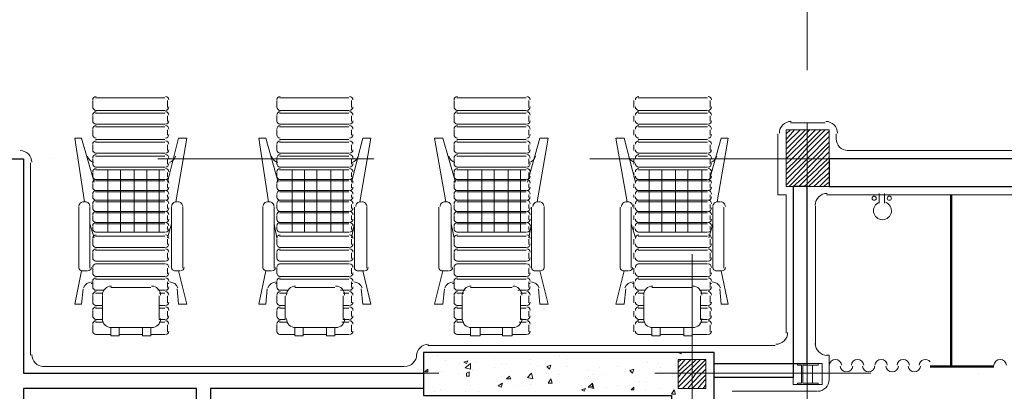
# Model space of a CAD drawing. Header units: metres. Extents: x -35.1 to 33.7, y -25.5 to 18.2.
# Tile 19 of 36: x 0.8 to 7.6, y -9.4 to -6.9. Entities that reach past the tile are written whole.
import ezdxf

# ---------------------------------------------------------------- set-up
doc = ezdxf.new("R2010")
doc.units = ezdxf.units.M
doc.header["$MEASUREMENT"] = 0
for name, color, linetype in [('PDF_ax', 7, 'Continuous'), ('PDF_column', 7, 'Continuous'), ('PDF_door', 7, 'Continuous'), ('PDF_furn', 7, 'Continuous'), ('PDF_hatch-plan', 7, 'Continuous'), ('PDF_Layer5', 7, 'Continuous'), ('PDF_shear wall', 7, 'Continuous'), ('PDF_wall', 7, 'Continuous'), ('PDF_wall-partishen', 7, 'Continuous')]:
    doc.layers.add(name, color=color, linetype=linetype)

msp = doc.modelspace()

# ---------------------------------------------------------------- linework, layer by layer
at = {"layer": 'PDF_ax', "lineweight": 9}
for points in [[(6.2485, -5.7044), (6.2485, -7.2069)], [(0.9898, -7.8233), (0.9898, -7.8233)], [(1.7314, -7.8233), (3.2339, -7.8233)], [(3.9851, -7.8233), (3.9851, -7.8233)], [(4.7364, -7.8233), (6.2388, -7.8233)], [(6.9901, -7.8233), (6.9901, -7.8233)], [(6.2485, -7.9581), (6.2485, -7.9581)], [(5.4491, -8.4879), (5.4491, -10.077)], [(6.2485, -8.7094), (6.2485, -10.2118)], [(1.4425, -9.3161), (1.4425, -9.3161)], [(2.1937, -9.3161), (3.6866, -9.3161)], [(4.4378, -9.3161), (4.4378, -9.3161)], [(5.189, -9.3161), (6.6915, -9.3161)], [(7.4427, -9.3161), (7.4427, -9.3161)]]:
    msp.add_lwpolyline(points, dxfattribs=at)
at = {"layer": 'PDF_column', "lineweight": 18}
for points in [[(6.2485, -7.5729), (6.2485, -8.0737)], [(6.104, -7.6499), (6.1329, -7.621)], [(6.104, -7.6885), (6.1618, -7.621)], [(6.104, -7.7174), (6.2003, -7.621)], [(6.104, -7.7559), (6.2388, -7.621)], [(6.104, -7.7944), (6.2485, -7.6403), (6.2677, -7.621)], [(6.104, -7.8233), (6.2485, -7.6788), (6.3063, -7.621)], [(6.104, -7.8618), (6.1425, -7.8233), (6.2485, -7.7174), (6.3448, -7.621)], [(6.104, -7.9003), (6.1811, -7.8233), (6.2485, -7.7462), (6.3737, -7.621)], [(6.104, -7.9292), (6.2099, -7.8233), (6.2485, -7.7848), (6.4026, -7.6307)], [(6.104, -7.9678), (6.2485, -7.8233), (6.4026, -7.6692)], [(6.104, -8.0063), (6.2485, -7.8522), (6.287, -7.8233), (6.4026, -7.7077)], [(6.1233, -8.0159), (6.2485, -7.8907), (6.3159, -7.8233), (6.4026, -7.7366)], [(6.1522, -8.0159), (6.2485, -7.9292), (6.3544, -7.8233), (6.4026, -7.7751)], [(6.4507, -7.8233), (6.0462, -7.8233)], [(6.1907, -8.0159), (6.2485, -7.9581), (6.3929, -7.8233), (6.4026, -7.8137)], [(6.2292, -8.0159), (6.2485, -7.9967), (6.4026, -7.8426)], [(6.2485, -7.8233), (6.2485, -7.8233)], [(6.2581, -8.0159), (6.4026, -7.8811)], [(6.2966, -8.0159), (6.4026, -7.9196)], [(6.3352, -8.0159), (6.4026, -7.9485)], [(6.364, -8.0159), (6.4026, -7.987)], [(5.4491, -9.1717), (5.4491, -9.4702)], [(5.3528, -9.2391), (5.372, -9.2198)], [(5.3528, -9.2776), (5.4009, -9.2198)], [(5.3528, -9.3065), (5.4394, -9.2198)], [(5.3528, -9.345), (5.372, -9.3161), (5.4491, -9.2487), (5.478, -9.2198)], [(5.3528, -9.3836), (5.4106, -9.3161), (5.4491, -9.2776), (5.5069, -9.2198)], [(5.3528, -9.4124), (5.4491, -9.3161), (5.5454, -9.2198)], [(5.6032, -9.3161), (5.3046, -9.3161)], [(5.3817, -9.4221), (5.4491, -9.3547), (5.478, -9.3161), (5.5454, -9.2487)], [(5.4202, -9.4221), (5.4491, -9.3836), (5.5165, -9.3161), (5.5454, -9.2872)], [(5.4491, -9.3161), (5.4491, -9.3161)], [(5.4491, -9.4221), (5.5454, -9.3258)], [(5.4876, -9.4221), (5.5454, -9.3547)], [(5.5261, -9.4221), (5.5454, -9.3932)]]:
    msp.add_lwpolyline(points, dxfattribs=at)
for points in [[(6.104, -8.0159), (6.4026, -8.0159), (6.4026, -7.621), (6.104, -7.621)], [(5.5454, -9.4221), (5.3528, -9.4221), (5.3528, -9.2198), (5.5454, -9.2198)], [(6.1522, -9.2487), (6.3544, -9.2487), (6.3544, -9.3932), (6.1522, -9.3932)], [(6.2099, -9.3836), (6.1811, -9.3836), (6.1811, -9.3932), (6.2485, -9.3932), (6.2485, -9.3836), (6.2196, -9.3836), (6.2196, -9.2583), (6.2485, -9.2583), (6.2485, -9.2487), (6.1811, -9.2487), (6.1811, -9.2583), (6.2099, -9.2583)], [(6.287, -9.3836), (6.2485, -9.3836), (6.2485, -9.3932), (6.3255, -9.3932), (6.3255, -9.3836), (6.287, -9.3836), (6.287, -9.2583), (6.3255, -9.2583), (6.3255, -9.2487), (6.2485, -9.2487), (6.2485, -9.2583), (6.287, -9.2583)]]:
    msp.add_lwpolyline(points, close=True, dxfattribs=at)
at = {"layer": 'PDF_door', "lineweight": 18}
for centre, start, end in [((6.4459, -9.2632), 3.92205, 176.07795), ((6.6, -9.2632), 3.92205, 176.07795), ((6.7637, -9.2632), 3.92205, 176.07795), ((6.9178, -9.2632), 3.92205, 176.07795), ((7.0719, -9.2632), 38.99604, 176.07805), ((7.592, -9.2632), 3.92205, 176.07795), ((6.523, -9.2632), 183.92759, 356.07795), ((6.6771, -9.2632), 183.92759, 356.07795), ((6.8408, -9.2632), 183.92759, 356.07795), ((6.9949, -9.2632), 183.92759, 356.07795)]:
    msp.add_arc(centre, 0.0433, start, end, dxfattribs=at)
at = {"layer": 'PDF_furn', "lineweight": 18}
for points in [[(1.2788, -7.4669), (1.2788, -7.4188)], [(1.298, -7.3995), (1.7796, -7.3995)], [(1.7989, -7.4188), (1.7989, -7.4669)], [(2.5597, -7.4669), (2.5597, -7.4188)], [(2.579, -7.3995), (3.0605, -7.3995)], [(3.0798, -7.4188), (3.0798, -7.4669)], [(3.7925, -7.4669), (3.7925, -7.4188)], [(3.8118, -7.3995), (4.2933, -7.3995)], [(4.3126, -7.4188), (4.3126, -7.4669)], [(5.0446, -7.4669), (5.0446, -7.4188)], [(5.0735, -7.3995), (5.555, -7.3995)], [(5.5743, -7.4188), (5.5743, -7.4669)], [(1.2788, -7.5633), (1.2788, -7.5247)], [(1.7796, -7.4862), (1.298, -7.4862)], [(1.298, -7.5055), (1.7796, -7.5055)], [(1.7989, -7.5247), (1.7989, -7.5633)], [(2.5597, -7.5633), (2.5597, -7.5247)], [(3.0605, -7.4862), (2.579, -7.4862)], [(2.579, -7.5055), (3.0605, -7.5055)], [(3.0798, -7.5247), (3.0798, -7.5633)], [(3.7925, -7.5633), (3.7925, -7.5247)], [(4.2933, -7.4862), (3.8118, -7.4862)], [(3.8118, -7.5055), (4.2933, -7.5055)], [(4.3126, -7.5247), (4.3126, -7.5633)], [(5.0446, -7.5633), (5.0446, -7.5247)], [(5.555, -7.4862), (5.0735, -7.4862)], [(5.0735, -7.5055), (5.555, -7.5055)], [(5.5743, -7.5247), (5.5743, -7.5633)], [(1.7796, -7.5825), (1.298, -7.5825)], [(1.298, -7.6018), (1.7796, -7.6018)], [(3.0605, -7.5825), (2.579, -7.5825)], [(2.579, -7.6018), (3.0605, -7.6018)], [(4.2933, -7.5825), (3.8118, -7.5825)], [(3.8118, -7.6018), (4.2933, -7.6018)], [(5.555, -7.5825), (5.0735, -7.5825)], [(5.0735, -7.6018), (5.555, -7.6018)], [(1.2788, -7.6596), (1.2788, -7.621)], [(1.7989, -7.621), (1.7989, -7.6596)], [(2.5597, -7.6596), (2.5597, -7.621)], [(3.0798, -7.621), (3.0798, -7.6596)], [(3.7925, -7.6596), (3.7925, -7.621)], [(4.3126, -7.621), (4.3126, -7.6596)], [(5.0446, -7.6596), (5.0446, -7.621)], [(5.5743, -7.621), (5.5743, -7.6596)], [(1.2884, -7.987), (1.2017, -7.6788), (1.1536, -7.6788), (1.221, -8.1219), (1.2114, -8.1219)], [(1.2788, -7.7655), (1.2788, -7.727)], [(1.7796, -7.6885), (1.298, -7.6885)], [(1.298, -7.7077), (1.7796, -7.7077)], [(1.8663, -8.1219), (1.8566, -8.1219), (1.9337, -7.6788), (1.8759, -7.6788), (1.7989, -7.987)], [(1.7989, -7.727), (1.7989, -7.7655)], [(2.5694, -7.987), (2.4827, -7.6788), (2.4345, -7.6788), (2.5019, -8.1219), (2.4923, -8.1219)], [(2.5597, -7.7655), (2.5597, -7.727)], [(3.0605, -7.6885), (2.579, -7.6885)], [(2.579, -7.7077), (3.0605, -7.7077)], [(3.1472, -8.1219), (3.1376, -8.1219), (3.2146, -7.6788), (3.1569, -7.6788), (3.0798, -7.987)], [(3.0798, -7.727), (3.0798, -7.7655)], [(3.8021, -7.987), (3.7155, -7.6788), (3.6577, -7.6788), (3.7347, -8.1219), (3.7251, -8.1219)], [(3.7925, -7.7655), (3.7925, -7.727)], [(4.2933, -7.6885), (3.8118, -7.6885)], [(3.8118, -7.7077), (4.2933, -7.7077)], [(4.38, -8.1219), (4.3704, -8.1219), (4.4474, -7.6788), (4.3896, -7.6788), (4.303, -7.987)], [(4.3126, -7.727), (4.3126, -7.7655)], [(5.0542, -7.987), (4.9772, -7.6788), (4.9194, -7.6788), (4.9964, -8.1219), (4.9868, -8.1219)], [(5.0446, -7.7655), (5.0446, -7.727)], [(5.555, -7.6885), (5.0735, -7.6885)], [(5.0735, -7.7077), (5.555, -7.7077)], [(5.6417, -8.1219), (5.6224, -8.1219), (5.6995, -7.6788), (5.6513, -7.6788), (5.5647, -7.987)], [(5.5743, -7.727), (5.5743, -7.7655)], [(1.7796, -7.7848), (1.298, -7.7848)], [(1.298, -7.804), (1.7796, -7.804)], [(3.0605, -7.7848), (2.579, -7.7848)], [(2.579, -7.804), (3.0605, -7.804)], [(4.2933, -7.7848), (3.8118, -7.7848)], [(3.8118, -7.804), (4.2933, -7.804)], [(5.555, -7.7848), (5.0735, -7.7848)], [(5.0735, -7.804), (5.555, -7.804)], [(1.2788, -7.8618), (1.2788, -7.8233)], [(1.7989, -7.8233), (1.7989, -7.8618)], [(2.5597, -7.8618), (2.5597, -7.8233)], [(3.0798, -7.8233), (3.0798, -7.8618)], [(3.7925, -7.8618), (3.7925, -7.8233)], [(4.3126, -7.8233), (4.3126, -7.8618)], [(5.0446, -7.8618), (5.0446, -7.8233)], [(5.5743, -7.8233), (5.5743, -7.8618)], [(1.2788, -7.9196), (1.2788, -7.9485)], [(1.7796, -7.8811), (1.298, -7.8811)], [(1.7796, -7.9003), (1.298, -7.9003)], [(1.3847, -8.3338), (1.3847, -7.9003)], [(1.4714, -8.3338), (1.4714, -7.9003)], [(1.5677, -8.3338), (1.5677, -7.9003)], [(1.6544, -8.3338), (1.6544, -7.9003)], [(1.7411, -8.3338), (1.7411, -7.9003)], [(1.7989, -7.9485), (1.7989, -7.9196)], [(2.5597, -7.9196), (2.5597, -7.9485)], [(3.0605, -7.8811), (2.579, -7.8811)], [(3.0605, -7.9003), (2.579, -7.9003)], [(2.6657, -8.3338), (2.6657, -7.9003)], [(2.7523, -8.3338), (2.7523, -7.9003)], [(2.839, -8.3338), (2.839, -7.9003)], [(2.9353, -8.3338), (2.9353, -7.9003)], [(3.022, -8.3338), (3.022, -7.9003)], [(3.0798, -7.9485), (3.0798, -7.9196)], [(3.7925, -7.9196), (3.7925, -7.9485)], [(4.2933, -7.8811), (3.8118, -7.8811)], [(4.2933, -7.9003), (3.8118, -7.9003)], [(3.8888, -8.3338), (3.8888, -7.9003)], [(3.9851, -8.3338), (3.9851, -7.9003)], [(4.0718, -8.3338), (4.0718, -7.9003)], [(4.1681, -8.3338), (4.1681, -7.9003)], [(4.2548, -8.3338), (4.2548, -7.9003)], [(4.3126, -7.9485), (4.3126, -7.9196)], [(5.0446, -7.9196), (5.0446, -7.9485)], [(5.555, -7.8811), (5.0735, -7.8811)], [(5.555, -7.9003), (5.0735, -7.9003)], [(5.1505, -8.3338), (5.1505, -7.9003)], [(5.2372, -8.3338), (5.2372, -7.9003)], [(5.3335, -8.3338), (5.3335, -7.9003)], [(5.4202, -8.3338), (5.4202, -7.9003)], [(5.5165, -8.3338), (5.5165, -7.9003)], [(5.5743, -7.9485), (5.5743, -7.9196)], [(1.2788, -7.9967), (1.2788, -8.0256)], [(1.298, -7.9678), (1.7796, -7.9678)], [(1.7796, -7.9774), (1.298, -7.9774)], [(1.7989, -8.0256), (1.7989, -7.9967)], [(2.5597, -7.9967), (2.5597, -8.0256)], [(2.579, -7.9678), (3.0605, -7.9678)], [(3.0605, -7.9774), (2.579, -7.9774)], [(3.0798, -8.0256), (3.0798, -7.9967)], [(3.7925, -7.9967), (3.7925, -8.0256)], [(3.8118, -7.9678), (4.2933, -7.9678)], [(4.2933, -7.9774), (3.8118, -7.9774)], [(4.3126, -8.0256), (4.3126, -7.9967)], [(5.0446, -7.9967), (5.0446, -8.0256)], [(5.0735, -7.9678), (5.555, -7.9678)], [(5.555, -7.9774), (5.0735, -7.9774)], [(5.5743, -8.0256), (5.5743, -7.9967)], [(1.2788, -8.0737), (1.2788, -8.093)], [(1.298, -8.0448), (1.7796, -8.0448)], [(1.7796, -8.0544), (1.298, -8.0544)], [(1.7989, -8.093), (1.7989, -8.0737)], [(2.5597, -8.0737), (2.5597, -8.093)], [(2.579, -8.0448), (3.0605, -8.0448)], [(3.0605, -8.0544), (2.579, -8.0544)], [(3.0798, -8.093), (3.0798, -8.0737)], [(3.7925, -8.0737), (3.7925, -8.093)], [(3.8118, -8.0448), (4.2933, -8.0448)], [(4.2933, -8.0544), (3.8118, -8.0544)], [(4.3126, -8.093), (4.3126, -8.0737)], [(5.0446, -8.0737), (5.0446, -8.093)], [(5.0735, -8.0448), (5.555, -8.0448)], [(5.555, -8.0544), (5.0735, -8.0544)], [(5.5743, -8.093), (5.5743, -8.0737)], [(6.7493, -8.1315), (6.7493, -8.0641)], [(6.7878, -8.1315), (6.7878, -8.0641)], [(1.2788, -8.1411), (1.2788, -8.17)], [(1.298, -8.1122), (1.7796, -8.1122)], [(1.7796, -8.1219), (1.298, -8.1219)], [(1.7989, -8.17), (1.7989, -8.1411)], [(2.5597, -8.1411), (2.5597, -8.17)], [(2.579, -8.1122), (3.0605, -8.1122)], [(3.0605, -8.1219), (2.579, -8.1219)], [(3.0798, -8.17), (3.0798, -8.1411)], [(3.7925, -8.1411), (3.7925, -8.17)], [(3.8118, -8.1122), (4.2933, -8.1122)], [(4.2933, -8.1219), (3.8118, -8.1219)], [(4.3126, -8.17), (4.3126, -8.1411)], [(5.0446, -8.1411), (5.0446, -8.17)], [(5.0735, -8.1122), (5.555, -8.1122)], [(5.555, -8.1219), (5.0735, -8.1219)], [(5.5743, -8.17), (5.5743, -8.1411)], [(1.1825, -8.5842), (1.1825, -8.1604)], [(1.2595, -8.1604), (1.2595, -8.5842)], [(1.2788, -8.2182), (1.2788, -8.2471)], [(1.298, -8.1893), (1.7796, -8.1893)], [(1.7796, -8.1989), (1.298, -8.1989)], [(1.7989, -8.2471), (1.7989, -8.2182)], [(1.8277, -8.1604), (1.8277, -8.5842)], [(1.9048, -8.5842), (1.9048, -8.1604)], [(2.4634, -8.5842), (2.4634, -8.1604)], [(2.5405, -8.1604), (2.5405, -8.5842)], [(2.5597, -8.2182), (2.5597, -8.2471)], [(2.579, -8.1893), (3.0605, -8.1893)], [(3.0605, -8.1989), (2.579, -8.1989)], [(3.0798, -8.2471), (3.0798, -8.2182)], [(3.0991, -8.1604), (3.0991, -8.5842)], [(3.1857, -8.5842), (3.1857, -8.1604)], [(3.6866, -8.5842), (3.6866, -8.1604)], [(3.7733, -8.1604), (3.7733, -8.5842)], [(3.7925, -8.2182), (3.7925, -8.2471)], [(3.8118, -8.1893), (4.2933, -8.1893)], [(4.2933, -8.1989), (3.8118, -8.1989)], [(4.3126, -8.2471), (4.3126, -8.2182)], [(4.3319, -8.1604), (4.3319, -8.5842)], [(4.4185, -8.5842), (4.4185, -8.1604)], [(4.9483, -8.5842), (4.9483, -8.1604)], [(5.0253, -8.1604), (5.0253, -8.5842)], [(5.0446, -8.2182), (5.0446, -8.2471)], [(5.0735, -8.1893), (5.555, -8.1893)], [(5.555, -8.1989), (5.0735, -8.1989)], [(5.5743, -8.2471), (5.5743, -8.2182)], [(5.5935, -8.1604), (5.5935, -8.5842)], [(5.6706, -8.5842), (5.6706, -8.1604)], [(1.2595, -8.276), (1.2884, -8.3723)], [(1.298, -8.2663), (1.7796, -8.2663)], [(1.7796, -8.276), (1.298, -8.276)], [(1.8277, -8.276), (1.7989, -8.3723)], [(2.5405, -8.276), (2.5597, -8.3723)], [(2.579, -8.2663), (3.0605, -8.2663)], [(3.0605, -8.276), (2.579, -8.276)], [(3.0991, -8.276), (3.0798, -8.3723)], [(3.7733, -8.276), (3.7925, -8.3723)], [(3.8118, -8.2663), (4.2933, -8.2663)], [(4.2933, -8.276), (3.8118, -8.276)], [(4.3319, -8.276), (4.3126, -8.3723)], [(5.0253, -8.276), (5.0542, -8.3723)], [(5.0735, -8.2663), (5.555, -8.2663)], [(5.555, -8.276), (5.0735, -8.276)], [(5.5935, -8.276), (5.5647, -8.3723)], [(1.2788, -8.2952), (1.2788, -8.3145)], [(1.298, -8.3338), (1.7796, -8.3338)], [(1.7989, -8.3145), (1.7989, -8.2952)], [(2.5597, -8.2952), (2.5597, -8.3145)], [(2.579, -8.3338), (3.0605, -8.3338)], [(3.0798, -8.3145), (3.0798, -8.2952)], [(3.7925, -8.2952), (3.7925, -8.3145)], [(3.8118, -8.3338), (4.2933, -8.3338)], [(4.3126, -8.3145), (4.3126, -8.2952)], [(5.0446, -8.2952), (5.0446, -8.3145)], [(5.0735, -8.3338), (5.555, -8.3338)], [(5.5743, -8.3145), (5.5743, -8.2952)], [(1.2788, -8.4204), (1.2788, -8.3819)], [(1.298, -8.3626), (1.7796, -8.3626)], [(1.7989, -8.3819), (1.7989, -8.4204)], [(2.5597, -8.4204), (2.5597, -8.3819)], [(2.579, -8.3626), (3.0605, -8.3626)], [(3.0798, -8.3819), (3.0798, -8.4204)], [(3.7925, -8.4204), (3.7925, -8.3819)], [(3.8118, -8.3626), (4.2933, -8.3626)], [(4.3126, -8.3819), (4.3126, -8.4204)], [(5.0446, -8.4204), (5.0446, -8.3819)], [(5.0735, -8.3626), (5.555, -8.3626)], [(5.5743, -8.3819), (5.5743, -8.4204)], [(1.2788, -8.5167), (1.2788, -8.4782)], [(1.7796, -8.4397), (1.298, -8.4397)], [(1.298, -8.459), (1.7796, -8.459)], [(1.7989, -8.4782), (1.7989, -8.5167)], [(2.5597, -8.5167), (2.5597, -8.4782)], [(3.0605, -8.4397), (2.579, -8.4397)], [(2.579, -8.459), (3.0605, -8.459)], [(3.0798, -8.4782), (3.0798, -8.5167)], [(3.7925, -8.5167), (3.7925, -8.4782)], [(4.2933, -8.4397), (3.8118, -8.4397)], [(3.8118, -8.459), (4.2933, -8.459)], [(4.3126, -8.4782), (4.3126, -8.5167)], [(5.0446, -8.5167), (5.0446, -8.4782)], [(5.555, -8.4397), (5.0735, -8.4397)], [(5.0735, -8.459), (5.555, -8.459)], [(5.5743, -8.4782), (5.5743, -8.5167)], [(1.7796, -8.536), (1.298, -8.536)], [(1.298, -8.5553), (1.7796, -8.5553)], [(3.0605, -8.536), (2.579, -8.536)], [(2.579, -8.5553), (3.0605, -8.5553)], [(4.2933, -8.536), (3.8118, -8.536)], [(3.8118, -8.5553), (4.2933, -8.5553)], [(5.555, -8.536), (5.0735, -8.536)], [(5.0735, -8.5553), (5.555, -8.5553)], [(1.2114, -8.7286), (1.2017, -8.8346), (1.1536, -8.8346), (1.2017, -8.6034), (1.2402, -8.6034)], [(1.2788, -8.6227), (1.2788, -8.5842)], [(1.7989, -8.5842), (1.7989, -8.6227)], [(1.847, -8.6034), (1.8855, -8.6034)], [(1.8663, -8.7286), (1.8759, -8.8346), (1.9337, -8.8346), (1.8759, -8.6034)], [(2.4923, -8.7286), (2.4827, -8.8346), (2.4345, -8.8346), (2.4827, -8.6034), (2.5212, -8.6034)], [(2.5597, -8.6227), (2.5597, -8.5842)], [(3.0798, -8.5842), (3.0798, -8.6227)], [(3.1183, -8.6034), (3.1665, -8.6034)], [(3.1472, -8.7286), (3.1569, -8.8346), (3.2146, -8.8346), (3.1569, -8.6034)], [(3.7251, -8.7286), (3.7155, -8.8346), (3.6577, -8.8346), (3.7155, -8.6034)], [(3.754, -8.6034), (3.7058, -8.6034)], [(3.7925, -8.6227), (3.7925, -8.5842)], [(4.3126, -8.5842), (4.3126, -8.6227)], [(4.3511, -8.6034), (4.3896, -8.6034), (4.4474, -8.8346), (4.3896, -8.8346), (4.38, -8.7286)], [(4.9868, -8.7286), (4.9772, -8.8346), (4.9194, -8.8346), (4.9772, -8.6034)], [(5.006, -8.6034), (4.9675, -8.6034)], [(5.0446, -8.6227), (5.0446, -8.5842)], [(5.5743, -8.5842), (5.5743, -8.6227)], [(5.6128, -8.6034), (5.6513, -8.6034), (5.6995, -8.8346), (5.6513, -8.8346), (5.6417, -8.7286)], [(1.2691, -8.6901), (1.2788, -8.6901)], [(1.2788, -8.719), (1.2788, -8.6805)], [(1.7796, -8.642), (1.298, -8.642)], [(1.298, -8.6612), (1.7796, -8.6612)], [(1.7989, -8.6805), (1.7989, -8.719)], [(2.5501, -8.6901), (2.5597, -8.6901)], [(2.5597, -8.719), (2.5597, -8.6805)], [(3.0605, -8.642), (2.579, -8.642)], [(2.579, -8.6612), (3.0605, -8.6612)], [(3.0798, -8.6805), (3.0798, -8.719)], [(3.7829, -8.6901), (3.7925, -8.6901)], [(3.7925, -8.719), (3.7925, -8.6805)], [(4.2933, -8.642), (3.8118, -8.642)], [(3.8118, -8.6612), (4.2933, -8.6612)], [(4.3126, -8.6805), (4.3126, -8.719)], [(5.0349, -8.6901), (5.0446, -8.6901)], [(5.0446, -8.719), (5.0446, -8.6805)], [(5.555, -8.642), (5.0735, -8.642)], [(5.0735, -8.6612), (5.555, -8.6612)], [(5.5743, -8.6805), (5.5743, -8.719)], [(1.3558, -8.7383), (1.298, -8.7383)], [(1.298, -8.7575), (1.3462, -8.7575)], [(1.404, -8.719), (1.6833, -8.719)], [(1.7796, -8.7383), (1.7314, -8.7383)], [(1.7411, -8.7575), (1.7796, -8.7575)], [(2.6368, -8.7383), (2.579, -8.7383)], [(2.579, -8.7575), (2.6271, -8.7575)], [(2.6849, -8.719), (2.9642, -8.719)], [(3.0605, -8.7383), (3.0028, -8.7383)], [(3.022, -8.7575), (3.0605, -8.7575)], [(3.8696, -8.7383), (3.8118, -8.7383)], [(3.8118, -8.7575), (3.8599, -8.7575)], [(3.9081, -8.719), (4.197, -8.719)], [(4.2933, -8.7383), (4.2355, -8.7383)], [(4.2548, -8.7575), (4.2933, -8.7575)], [(5.1216, -8.7383), (5.0735, -8.7383)], [(5.0735, -8.7575), (5.112, -8.7575)], [(5.1698, -8.719), (5.4491, -8.719)], [(5.555, -8.7383), (5.4972, -8.7383)], [(5.5069, -8.7575), (5.555, -8.7575)], [(1.2788, -8.8249), (1.2788, -8.7768)], [(1.3462, -8.7768), (1.3462, -8.9405), (1.298, -8.9405)], [(1.7796, -8.9405), (1.7411, -8.9405), (1.7411, -8.7768)], [(1.7989, -8.7768), (1.7989, -8.8249)], [(2.5597, -8.8249), (2.5597, -8.7768)], [(2.6175, -8.7768), (2.6175, -8.9405), (2.579, -8.9405)], [(3.0605, -8.9405), (3.022, -8.9405), (3.022, -8.7768)], [(3.0798, -8.7768), (3.0798, -8.8249)], [(3.7925, -8.8249), (3.7925, -8.7768)], [(3.8503, -8.7768), (3.8503, -8.9405), (3.8118, -8.9405)], [(4.2933, -8.9405), (4.2548, -8.9405), (4.2548, -8.7768)], [(4.3126, -8.7768), (4.3126, -8.8249)], [(5.0446, -8.8249), (5.0446, -8.7768)], [(5.112, -8.7768), (5.112, -8.9405), (5.0735, -8.9405)], [(5.555, -8.9405), (5.5069, -8.9405), (5.5069, -8.7768)], [(5.5743, -8.7768), (5.5743, -8.8249)], [(1.2788, -8.9213), (1.2788, -8.8827)], [(1.3462, -8.8442), (1.298, -8.8442)], [(1.298, -8.8635), (1.3462, -8.8635)], [(1.7796, -8.8442), (1.7411, -8.8442)], [(1.7411, -8.8635), (1.7796, -8.8635)], [(1.7989, -8.8827), (1.7989, -8.9213)], [(2.5597, -8.9213), (2.5597, -8.8827)], [(2.6175, -8.8442), (2.579, -8.8442)], [(2.579, -8.8635), (2.6175, -8.8635)], [(3.0605, -8.8442), (3.022, -8.8442)], [(3.022, -8.8635), (3.0605, -8.8635)], [(3.0798, -8.8827), (3.0798, -8.9213)], [(3.7925, -8.9213), (3.7925, -8.8827)], [(3.8503, -8.8442), (3.8118, -8.8442)], [(3.8118, -8.8635), (3.8503, -8.8635)], [(4.2933, -8.8442), (4.2548, -8.8442)], [(4.2548, -8.8635), (4.2933, -8.8635)], [(4.3126, -8.8827), (4.3126, -8.9213)], [(5.0446, -8.9213), (5.0446, -8.8827)], [(5.112, -8.8442), (5.0735, -8.8442)], [(5.0735, -8.8635), (5.112, -8.8635)], [(5.555, -8.8442), (5.5069, -8.8442)], [(5.5069, -8.8635), (5.555, -8.8635)], [(5.5743, -8.8827), (5.5743, -8.9213)], [(1.298, -8.9598), (1.3462, -8.9598)], [(1.7411, -8.9598), (1.7796, -8.9598)], [(2.579, -8.9598), (2.6271, -8.9598)], [(3.0124, -8.9598), (3.0605, -8.9598)], [(3.8118, -8.9598), (3.8599, -8.9598)], [(4.2452, -8.9598), (4.2933, -8.9598)], [(5.0735, -8.9598), (5.112, -8.9598)], [(5.5069, -8.9598), (5.555, -8.9598)], [(1.2788, -9.0272), (1.2788, -8.979)], [(1.4618, -8.9983), (1.4618, -9.0561), (1.404, -9.0561), (1.404, -8.9983), (1.6833, -8.9983), (1.6833, -9.0561), (1.6255, -9.0561), (1.6255, -8.9983)], [(1.7989, -8.979), (1.7989, -9.0272)], [(2.5597, -9.0272), (2.5597, -8.979)], [(2.7427, -8.9983), (2.7427, -9.0561), (2.6849, -9.0561), (2.6849, -8.9983), (2.9642, -8.9983), (2.9642, -9.0561), (2.9064, -9.0561), (2.9064, -8.9983)], [(3.0798, -8.979), (3.0798, -9.0272)], [(3.7925, -9.0272), (3.7925, -8.979)], [(3.9755, -8.9983), (3.9755, -9.0561), (3.9081, -9.0561), (3.9081, -8.9983), (4.197, -8.9983), (4.197, -9.0561), (4.1296, -9.0561), (4.1296, -8.9983)], [(4.3126, -8.979), (4.3126, -9.0272)], [(5.0446, -9.0272), (5.0446, -8.979)], [(5.2276, -8.9983), (5.2276, -9.0561), (5.1698, -9.0561), (5.1698, -8.9983), (5.4491, -8.9983), (5.4491, -9.0561), (5.3913, -9.0561), (5.3913, -8.9983)], [(5.5743, -8.979), (5.5743, -9.0272)], [(1.404, -9.0465), (1.298, -9.0465)], [(1.6255, -9.0465), (1.4618, -9.0465)], [(1.7796, -9.0465), (1.6833, -9.0465)], [(2.6849, -9.0465), (2.579, -9.0465)], [(2.9064, -9.0465), (2.7427, -9.0465)], [(3.0605, -9.0465), (2.9642, -9.0465)], [(3.9081, -9.0465), (3.8118, -9.0465)], [(4.1296, -9.0465), (3.9755, -9.0465)], [(4.2933, -9.0465), (4.197, -9.0465)], [(5.1698, -9.0465), (5.0735, -9.0465)], [(5.3913, -9.0465), (5.2276, -9.0465)], [(5.555, -9.0465), (5.4491, -9.0465)]]:
    msp.add_lwpolyline(points, dxfattribs=at)
for points in [[(1.2788, -7.9437, 0.414186), (1.3028, -7.9678, 0.414213), (1.2788, -7.9918)], [(1.8085, -7.9918, 0.414213), (1.7844, -7.9678, 0.414213), (1.8085, -7.9437)], [(2.5597, -7.9437, 0.414186), (2.5838, -7.9678, 0.414213), (2.5597, -7.9918)], [(3.0894, -7.9918, 0.414213), (3.0654, -7.9678, 0.414213), (3.0894, -7.9437)], [(3.7925, -7.9437, 0.414186), (3.8166, -7.9678, 0.414213), (3.7925, -7.9918)], [(4.3222, -7.9918, 0.414213), (4.2982, -7.9678, 0.414213), (4.3222, -7.9437)], [(5.0542, -7.9437, 0.414186), (5.0783, -7.9678, 0.414213), (5.0542, -7.9918)], [(5.5839, -7.9918, 0.414213), (5.5598, -7.9678, 0.414213), (5.5839, -7.9437)], [(1.2788, -8.0207, 0.414186), (1.3028, -8.0448, 0.414213), (1.2788, -8.0689)], [(1.8085, -8.0689, 0.414213), (1.7844, -8.0448, 0.414213), (1.8085, -8.0207)], [(2.5597, -8.0207, 0.414186), (2.5838, -8.0448, 0.414213), (2.5597, -8.0689)], [(3.0894, -8.0689, 0.414213), (3.0654, -8.0448, 0.414213), (3.0894, -8.0207)], [(3.7925, -8.0207, 0.414186), (3.8166, -8.0448, 0.414213), (3.7925, -8.0689)], [(4.3222, -8.0689, 0.414213), (4.2982, -8.0448, 0.414213), (4.3222, -8.0207)], [(5.0542, -8.0207, 0.414186), (5.0783, -8.0448, 0.414213), (5.0542, -8.0689)], [(5.5839, -8.0689, 0.414213), (5.5598, -8.0448, 0.414213), (5.5839, -8.0207)], [(1.2788, -8.0882, 0.414186), (1.3028, -8.1122, 0.414213), (1.2788, -8.1363)], [(1.8085, -8.1363, 0.414213), (1.7844, -8.1122, 0.414213), (1.8085, -8.0882)], [(2.5597, -8.0882, 0.414186), (2.5838, -8.1122, 0.414213), (2.5597, -8.1363)], [(3.0894, -8.1363, 0.414213), (3.0654, -8.1122, 0.414213), (3.0894, -8.0882)], [(3.7925, -8.0882, 0.414186), (3.8166, -8.1122, 0.414213), (3.7925, -8.1363)], [(4.3222, -8.1363, 0.414213), (4.2982, -8.1122, 0.414213), (4.3222, -8.0882)], [(5.0542, -8.0882, 0.414186), (5.0783, -8.1122, 0.414213), (5.0542, -8.1363)], [(5.5839, -8.1363, 0.414213), (5.5598, -8.1122, 0.414213), (5.5839, -8.0882)], [(1.2788, -8.1652, 0.414186), (1.3028, -8.1893, 0.414213), (1.2788, -8.2134)], [(1.8085, -8.2134, 0.414213), (1.7844, -8.1893, 0.414213), (1.8085, -8.1652)], [(2.5597, -8.1652, 0.414186), (2.5838, -8.1893, 0.414213), (2.5597, -8.2134)], [(3.0894, -8.2134, 0.414213), (3.0654, -8.1893, 0.414213), (3.0894, -8.1652)], [(3.7925, -8.1652, 0.414186), (3.8166, -8.1893, 0.414213), (3.7925, -8.2134)], [(4.3222, -8.2134, 0.414213), (4.2982, -8.1893, 0.414213), (4.3222, -8.1652)], [(5.0542, -8.1652, 0.414186), (5.0783, -8.1893, 0.414213), (5.0542, -8.2134)], [(5.5839, -8.2134, 0.414213), (5.5598, -8.1893, 0.414213), (5.5839, -8.1652)], [(1.2788, -8.2423, 0.414186), (1.3028, -8.2663, 0.414213), (1.2788, -8.2904)], [(1.8085, -8.2904, 0.414213), (1.7844, -8.2663, 0.414213), (1.8085, -8.2423)], [(2.5597, -8.2423, 0.414186), (2.5838, -8.2663, 0.414213), (2.5597, -8.2904)], [(3.0894, -8.2904, 0.414213), (3.0654, -8.2663, 0.414213), (3.0894, -8.2423)], [(3.7925, -8.2423, 0.414186), (3.8166, -8.2663, 0.414213), (3.7925, -8.2904)], [(4.3222, -8.2904, 0.414213), (4.2982, -8.2663, 0.414213), (4.3222, -8.2423)], [(5.0542, -8.2423, 0.414186), (5.0783, -8.2663, 0.414213), (5.0542, -8.2904)], [(5.5839, -8.2904, 0.414213), (5.5598, -8.2663, 0.414213), (5.5839, -8.2423)]]:
    msp.add_lwpolyline(points, format="xyb", dxfattribs=at)
for points in [[(1.7989, -8.6901), (1.8085, -8.6901)], [(3.0798, -8.6901), (3.0894, -8.6901)], [(4.3126, -8.6901), (4.3222, -8.6901)], [(5.5743, -8.6901), (5.5839, -8.6901)]]:
    msp.add_lwpolyline(points, close=True, dxfattribs=at)
for centre in [(6.7156, -8.0978), (6.8215, -8.0978)]:
    msp.add_circle(centre, 0.0144, dxfattribs=at)
for centre, radius, start, end in [((1.3028, -7.414), 0.0241, 90.00005, 179.99995), ((1.7844, -7.414), 0.0241, 0.00005, 89.99994), ((2.5838, -7.414), 0.0241, 90.00005, 179.99995), ((3.0654, -7.414), 0.0241, 0.00006, 89.99994), ((3.8166, -7.414), 0.0241, 90.00006, 179.99995), ((4.2982, -7.414), 0.0241, 0.00006, 89.99995), ((5.0783, -7.414), 0.0241, 90.00006, 179.99994), ((5.5598, -7.414), 0.0241, 0.00005, 89.99995), ((1.3028, -7.4621), 0.0241, 180.00541, 270.00009), ((1.7844, -7.4621), 0.0241, 270.00005, 359.99994), ((2.5838, -7.4621), 0.0241, 180.00541, 270.00009), ((3.0654, -7.4621), 0.0241, 270.00005, 359.99995), ((3.8166, -7.4621), 0.0241, 180.00541, 270.00009), ((4.2982, -7.4621), 0.0241, 270.00006, 359.99995), ((5.0783, -7.4621), 0.0241, 180.00541, 270.00009), ((5.5598, -7.4621), 0.0241, 270.00005, 359.99994), ((1.3028, -7.5199), 0.0241, 90.00005, 179.99995), ((1.7844, -7.5199), 0.0241, 0.00005, 89.99995), ((2.5838, -7.5199), 0.0241, 90.00006, 179.99994), ((3.0654, -7.5199), 0.0241, 0.00006, 89.99995), ((3.8166, -7.5199), 0.0241, 90.00006, 179.99995), ((4.2982, -7.5199), 0.0241, 0.00006, 89.99994), ((5.0783, -7.5199), 0.0241, 90.00006, 179.99994), ((5.5598, -7.5199), 0.0241, 0.00006, 89.99994), ((1.3028, -7.5584), 0.0241, 180.00541, 270.00009), ((1.3028, -7.6162), 0.0241, 90.00556, 180.00545), ((1.7844, -7.5584), 0.0241, 270.00005, 359.99995), ((1.7844, -7.6162), 0.0241, 0.00006, 89.99994), ((2.5838, -7.5584), 0.0241, 180.00541, 270.00009), ((2.5838, -7.6162), 0.0241, 90.00556, 180.00545), ((3.0654, -7.5584), 0.0241, 270.00006, 359.99995), ((3.0654, -7.6162), 0.0241, 0.00006, 89.99995), ((3.8166, -7.5584), 0.0241, 180.00541, 270.00009), ((3.8166, -7.6162), 0.0241, 90.00556, 180.00545), ((4.2982, -7.5584), 0.0241, 270.00006, 359.99994), ((4.2982, -7.6162), 0.0241, 0.00005, 89.99995), ((5.0783, -7.5584), 0.0241, 180.00541, 270.00009), ((5.0783, -7.6162), 0.0241, 90.00556, 180.00545), ((5.5598, -7.5584), 0.0241, 270.00005, 359.99995), ((5.5598, -7.6162), 0.0241, 0.00006, 89.99994), ((1.3028, -7.6548), 0.0241, 180.00541, 270.00009), ((1.7844, -7.6548), 0.0241, 270.00006, 359.99994), ((2.5838, -7.6548), 0.0241, 180.00541, 270.00009), ((3.0654, -7.6548), 0.0241, 270.00006, 359.99994), ((3.8166, -7.6548), 0.0241, 180.00541, 270.00009), ((4.2982, -7.6548), 0.0241, 270.00005, 359.99995), ((5.0783, -7.6548), 0.0241, 180.00541, 270.00009), ((5.5598, -7.6548), 0.0241, 270.00006, 359.99994), ((1.3028, -7.7222), 0.0241, 90.00006, 179.99994), ((1.7844, -7.7222), 0.0241, 0.00006, 89.99995), ((2.5838, -7.7222), 0.0241, 90.00005, 179.99994), ((3.0654, -7.7222), 0.0241, 0.00005, 89.99994), ((3.8166, -7.7222), 0.0241, 90.00006, 179.99994), ((4.2982, -7.7222), 0.0241, 0.00005, 89.99995), ((5.0783, -7.7222), 0.0241, 90.00006, 179.99994), ((5.5598, -7.7222), 0.0241, 0.00006, 89.99995), ((1.3028, -7.7896), 0.0626, 195.28747, 253.10848), ((1.3028, -7.7607), 0.0241, 180.00541, 270.00009), ((1.3028, -7.8185), 0.0241, 90.00006, 179.99994), ((1.7844, -7.7607), 0.0241, 270.00006, 359.99994), ((1.7844, -7.8185), 0.0241, 0.00006, 89.99994), ((1.794, -7.7896), 0.0626, 286.89709, 344.71805), ((2.5838, -7.7896), 0.0626, 195.28747, 253.10848), ((2.5838, -7.7607), 0.0241, 180.00541, 270.00009), ((2.5838, -7.8185), 0.0241, 90.00005, 179.99995), ((3.0654, -7.7607), 0.0241, 270.00006, 359.99994), ((3.0654, -7.8185), 0.0241, 0.00005, 89.99995), ((3.0654, -7.7896), 0.0626, 286.89709, 344.71805), ((3.8166, -7.7896), 0.0626, 195.28747, 253.10848), ((3.8166, -7.7607), 0.0241, 180.00541, 270.00009), ((3.8166, -7.8185), 0.0241, 90.00006, 179.99994), ((4.2982, -7.7607), 0.0241, 270.00006, 359.99995), ((4.2982, -7.8185), 0.0241, 0.00005, 89.99995), ((4.2982, -7.7896), 0.0626, 286.89709, 344.71805), ((5.0686, -7.7896), 0.0626, 195.28747, 253.10848), ((5.0783, -7.7607), 0.0241, 180.00541, 270.00009), ((5.0783, -7.8185), 0.0241, 90.00006, 179.99994), ((5.5598, -7.7607), 0.0241, 270.00006, 359.99994), ((5.5598, -7.8185), 0.0241, 0.00006, 89.99995), ((5.5598, -7.7896), 0.0626, 286.89709, 344.71805), ((1.3028, -7.857), 0.0241, 180.00541, 270.00009), ((1.7844, -7.857), 0.0241, 270.00005, 359.99995), ((2.5838, -7.857), 0.0241, 180.00541, 270.00009), ((3.0654, -7.857), 0.0241, 270.00006, 359.99994), ((3.8166, -7.857), 0.0241, 180.00541, 270.00009), ((4.2982, -7.857), 0.0241, 270.00006, 359.99994), ((5.0783, -7.857), 0.0241, 180.00541, 270.00009), ((5.5598, -7.857), 0.0241, 270.00005, 359.99995), ((1.3028, -7.9148), 0.0241, 90.00005, 179.99994), ((1.7844, -7.9148), 0.0241, 0.00006, 89.99994), ((2.5838, -7.9148), 0.0241, 90.00006, 179.99994), ((3.0654, -7.9148), 0.0241, 0.00005, 89.99995), ((3.8166, -7.9148), 0.0241, 90.00005, 179.99995), ((4.2982, -7.9148), 0.0241, 0.00006, 89.99994), ((5.0783, -7.9148), 0.0241, 90.00005, 179.99994), ((5.5598, -7.9148), 0.0241, 0.00006, 89.99994), ((1.2162, -8.1556), 0.0337, 89.99993, 180.00007), ((1.2258, -8.1556), 0.0337, 359.99993, 90.00007), ((1.8615, -8.1556), 0.0337, 89.99993, 180.00007), ((1.8711, -8.1556), 0.0337, 359.99993, 90.00007), ((2.4971, -8.1556), 0.0337, 89.99993, 180.00007), ((2.5067, -8.1556), 0.0337, 359.99993, 90.00007), ((3.1424, -8.1556), 0.0337, 89.99993, 180.00007), ((3.152, -8.1556), 0.0337, 359.99993, 90.00007), ((3.7299, -8.1556), 0.0337, 89.99993, 180.00007), ((3.7395, -8.1556), 0.0337, 359.99993, 90.00007), ((4.3752, -8.1556), 0.0337, 89.99993, 180.00007), ((4.3848, -8.1556), 0.0337, 359.99993, 90.00007), ((4.9916, -8.1556), 0.0337, 89.99993, 180.00007), ((5.0012, -8.1556), 0.0337, 359.99993, 90.00007), ((5.6273, -8.1556), 0.0337, 89.99993, 180.00007), ((5.6465, -8.1556), 0.0337, 359.99993, 90.00007), ((6.7734, -8.1845), 0.0626, 109.23154, 70.76846), ((1.3028, -8.3097), 0.0241, 180.00541, 270.00009), ((1.3028, -8.3771), 0.0241, 90.00556, 180.00545), ((1.7844, -8.3097), 0.0241, 270.00005, 359.99994), ((1.7844, -8.3771), 0.0241, 0.00006, 89.99994), ((2.5838, -8.3097), 0.0241, 180.00541, 270.00009), ((2.5838, -8.3771), 0.0241, 90.00556, 180.00545), ((3.0654, -8.3097), 0.0241, 270.00006, 359.99995), ((3.0654, -8.3771), 0.0241, 0.00006, 89.99995), ((3.8166, -8.3097), 0.0241, 180.00541, 270.00009), ((3.8166, -8.3771), 0.0241, 90.00556, 180.00545), ((4.2982, -8.3097), 0.0241, 270.00005, 359.99995), ((4.2982, -8.3771), 0.0241, 0.00006, 89.99995), ((5.0783, -8.3097), 0.0241, 180.00541, 270.00009), ((5.0783, -8.3771), 0.0241, 90.00556, 180.00545), ((5.5598, -8.3097), 0.0241, 270.00006, 359.99994), ((5.5598, -8.3771), 0.0241, 0.00005, 89.99995), ((1.3028, -8.4156), 0.0241, 180.00541, 270.00009), ((1.7844, -8.4156), 0.0241, 270.00005, 359.99995), ((2.5838, -8.4156), 0.0241, 180.00541, 270.00009), ((3.0654, -8.4156), 0.0241, 270.00005, 359.99994), ((3.8166, -8.4156), 0.0241, 180.00541, 270.00009), ((4.2982, -8.4156), 0.0241, 270.00005, 359.99995), ((5.0783, -8.4156), 0.0241, 180.00541, 270.00009), ((5.5598, -8.4156), 0.0241, 270.00006, 359.99994), ((1.3028, -8.4734), 0.0241, 90.00556, 180.00545), ((1.7844, -8.4734), 0.0241, 0.00005, 89.99995), ((2.5838, -8.4734), 0.0241, 90.00556, 180.00545), ((3.0654, -8.4734), 0.0241, 0.00005, 89.99995), ((3.8166, -8.4734), 0.0241, 90.00556, 180.00545), ((4.2982, -8.4734), 0.0241, 0.00006, 89.99994), ((5.0783, -8.4734), 0.0241, 90.00556, 180.00545), ((5.5598, -8.4734), 0.0241, 0.00005, 89.99995), ((1.3028, -8.5119), 0.0241, 180.00541, 270.00009), ((1.3028, -8.5793), 0.0241, 90.00006, 179.99994), ((1.7844, -8.5119), 0.0241, 270.00006, 359.99995), ((1.7844, -8.5793), 0.0241, 0.00006, 89.99994), ((2.5838, -8.5119), 0.0241, 180.00541, 270.00009), ((2.5838, -8.5793), 0.0241, 90.00006, 179.99994), ((3.0654, -8.5119), 0.0241, 270.00006, 359.99994), ((3.0654, -8.5793), 0.0241, 0.00006, 89.99995), ((3.8166, -8.5119), 0.0241, 180.00541, 270.00009), ((3.8166, -8.5793), 0.0241, 90.00006, 179.99995), ((4.2982, -8.5119), 0.0241, 270.00006, 359.99994), ((4.2982, -8.5793), 0.0241, 0.00006, 89.99994), ((5.0783, -8.5119), 0.0241, 180.00541, 270.00009), ((5.0783, -8.5793), 0.0241, 90.00005, 179.99995), ((5.5598, -8.5119), 0.0241, 270.00006, 359.99994), ((5.5598, -8.5793), 0.0241, 0.00006, 89.99995), ((1.2065, -8.5793), 0.0241, 180.00541, 270.00009), ((1.2451, -8.5793), 0.0241, 270.00006, 359.99994), ((1.3028, -8.6179), 0.0241, 180.00541, 270.00009), ((1.7844, -8.6179), 0.0241, 270.00006, 359.99994), ((1.8518, -8.5793), 0.0241, 180.00541, 270.00009), ((1.8904, -8.5793), 0.0241, 270.00006, 359.99994), ((2.4875, -8.5793), 0.0241, 180.00541, 270.00009), ((2.526, -8.5793), 0.0241, 270.00006, 359.99994), ((2.5838, -8.6179), 0.0241, 180.00541, 270.00009), ((3.0654, -8.6179), 0.0241, 270.00006, 359.99994), ((3.1231, -8.5793), 0.0241, 180.00541, 270.00009), ((3.1713, -8.5793), 0.0241, 270.00006, 359.99994), ((3.7106, -8.5793), 0.0241, 180.00541, 270.00009), ((3.7588, -8.5793), 0.0241, 270.00006, 359.99994), ((3.8166, -8.6179), 0.0241, 180.00541, 270.00009), ((4.2982, -8.6179), 0.0241, 270.00005, 359.99995), ((4.3559, -8.5793), 0.0241, 180.00541, 270.00009), ((4.3945, -8.5793), 0.0241, 270.00006, 359.99994), ((4.9723, -8.5793), 0.0241, 180.00541, 270.00009), ((5.0109, -8.5793), 0.0241, 270.00005, 359.99995), ((5.0783, -8.6179), 0.0241, 180.00541, 270.00009), ((5.5598, -8.6179), 0.0241, 270.00005, 359.99994), ((5.6176, -8.5793), 0.0241, 180.00541, 270.00009), ((5.6562, -8.5793), 0.0241, 270.00006, 359.99994), ((1.274, -8.7431), 0.0626, 90.00005, 159.53792), ((1.3028, -8.6757), 0.0241, 90.00556, 180.00545), ((1.7844, -8.6757), 0.0241, 0.00006, 89.99994), ((1.8133, -8.7431), 0.0626, 20.46208, 89.99995), ((2.5549, -8.7431), 0.0626, 90.00005, 159.53792), ((2.5838, -8.6757), 0.0241, 90.00556, 180.00545), ((3.0654, -8.6757), 0.0241, 0.00005, 89.99995), ((3.0943, -8.7431), 0.0626, 20.46208, 89.99995), ((3.7877, -8.7431), 0.0626, 90.00005, 159.53792), ((3.8166, -8.6757), 0.0241, 90.00556, 180.00545), ((4.2982, -8.6757), 0.0241, 0.00005, 89.99994), ((4.327, -8.7431), 0.0626, 20.46208, 89.99995), ((5.0398, -8.7431), 0.0626, 90.00005, 159.53792), ((5.0783, -8.6757), 0.0241, 90.00556, 180.00545), ((5.5598, -8.6757), 0.0241, 0.00006, 89.99994), ((5.5887, -8.7431), 0.0626, 20.46208, 89.99995), ((1.3028, -8.7142), 0.0241, 180.00541, 270.00009), ((1.3028, -8.772), 0.0241, 90.00006, 179.99994), ((1.4088, -8.772), 0.0626, 90.00001, 179.99999), ((1.6881, -8.772), 0.0626, 0.00001, 89.99999), ((1.7844, -8.7142), 0.0241, 270.00006, 359.99994), ((1.7844, -8.772), 0.0241, 0.00006, 89.99995), ((2.5838, -8.7142), 0.0241, 180.00541, 270.00009), ((2.5838, -8.772), 0.0241, 90.00006, 179.99994), ((2.6897, -8.772), 0.0626, 90.00001, 179.99999), ((2.969, -8.772), 0.0626, 0.00001, 89.99999), ((3.0654, -8.7142), 0.0241, 270.00006, 359.99994), ((3.0654, -8.772), 0.0241, 0.00005, 89.99994), ((3.8166, -8.7142), 0.0241, 180.00541, 270.00009), ((3.8166, -8.772), 0.0241, 90.00006, 179.99994), ((3.9129, -8.772), 0.0626, 90.00001, 179.99999), ((4.2018, -8.772), 0.0626, 0.00001, 89.99999), ((4.2982, -8.7142), 0.0241, 270.00006, 359.99994), ((4.2982, -8.772), 0.0241, 0.00006, 89.99995), ((5.0783, -8.7142), 0.0241, 180.00541, 270.00009), ((5.0783, -8.772), 0.0241, 90.00006, 179.99994), ((5.1746, -8.772), 0.0626, 90.00001, 179.99999), ((5.4539, -8.772), 0.0626, 0.00001, 89.99999), ((5.5598, -8.7142), 0.0241, 270.00006, 359.99995), ((5.5598, -8.772), 0.0241, 0.00006, 89.99994), ((1.3028, -8.8201), 0.0241, 180.00541, 270.00009), ((1.7844, -8.8201), 0.0241, 270.00005, 359.99995), ((2.5838, -8.8201), 0.0241, 180.00541, 270.00009), ((3.0654, -8.8201), 0.0241, 270.00006, 359.99994), ((3.8166, -8.8201), 0.0241, 180.00541, 270.00009), ((4.2982, -8.8201), 0.0241, 270.00005, 359.99995), ((5.0783, -8.8201), 0.0241, 180.00541, 270.00009), ((5.5598, -8.8201), 0.0241, 270.00006, 359.99994), ((1.3028, -8.8779), 0.0241, 90.00005, 179.99995), ((1.7844, -8.8779), 0.0241, 0.00006, 89.99994), ((2.5838, -8.8779), 0.0241, 90.00005, 179.99994), ((3.0654, -8.8779), 0.0241, 0.00005, 89.99995), ((3.8166, -8.8779), 0.0241, 90.00006, 179.99994), ((4.2982, -8.8779), 0.0241, 0.00005, 89.99994), ((5.0783, -8.8779), 0.0241, 90.00006, 179.99994), ((5.5598, -8.8779), 0.0241, 0.00006, 89.99994), ((1.3028, -8.9164), 0.0241, 180.00541, 270.00009), ((1.3028, -8.9742), 0.0241, 90.00006, 179.99994), ((1.4088, -8.9357), 0.0626, 180.00544, 270.00003), ((1.6881, -8.9357), 0.0626, 270.00001, 359.99999), ((1.7844, -8.9164), 0.0241, 270.00006, 359.99994), ((1.7844, -8.9742), 0.0241, 0.00005, 89.99994), ((2.5838, -8.9164), 0.0241, 180.00541, 270.00009), ((2.5838, -8.9742), 0.0241, 90.00005, 179.99994), ((2.6897, -8.9357), 0.0626, 180.00544, 270.00003), ((2.969, -8.9357), 0.0626, 270.00001, 359.99999), ((3.0654, -8.9164), 0.0241, 270.00005, 359.99995), ((3.0654, -8.9742), 0.0241, 0.00006, 89.99994), ((3.8166, -8.9164), 0.0241, 180.00541, 270.00009), ((3.8166, -8.9742), 0.0241, 90.00006, 179.99994), ((3.9129, -8.9357), 0.0626, 180.00544, 270.00003), ((4.2018, -8.9357), 0.0626, 270.00001, 359.99999), ((4.2982, -8.9164), 0.0241, 270.00006, 359.99994), ((4.2982, -8.9742), 0.0241, 0.00006, 89.99995), ((5.0783, -8.9164), 0.0241, 180.00541, 270.00009), ((5.0783, -8.9742), 0.0241, 90.00006, 179.99994), ((5.1746, -8.9357), 0.0626, 180.00544, 270.00003), ((5.4539, -8.9357), 0.0626, 270.00001, 359.99999), ((5.5598, -8.9164), 0.0241, 270.00005, 359.99995), ((5.5598, -8.9742), 0.0241, 0.00005, 89.99994), ((1.3028, -9.0224), 0.0241, 180.00541, 270.00009), ((1.7844, -9.0224), 0.0241, 270.00006, 359.99994), ((2.5838, -9.0224), 0.0241, 180.00541, 270.00009), ((3.0654, -9.0224), 0.0241, 270.00006, 359.99994), ((3.8166, -9.0224), 0.0241, 180.00541, 270.00009), ((4.2982, -9.0224), 0.0241, 270.00005, 359.99995), ((5.0783, -9.0224), 0.0241, 180.00541, 270.00009), ((5.5598, -9.0224), 0.0241, 270.00005, 359.99994)]:
    msp.add_arc(centre, radius, start, end, dxfattribs=at)
at = {"layer": 'PDF_hatch-plan', "lineweight": 18}
for points in [[(5.3528, -9.1717), (5.3528, -9.1717)], [(5.3528, -9.1717), (5.372, -9.1813), (5.372, -9.1717)], [(3.6769, -9.1909), (3.6769, -9.1909)], [(3.7347, -9.2295), (3.7347, -9.2295)], [(3.9466, -9.2391), (3.9466, -9.2391)], [(4.0718, -9.2102), (4.0718, -9.2102)], [(4.3222, -9.2198), (4.3222, -9.2198)], [(4.4282, -9.2391), (4.4282, -9.2391)], [(4.5245, -9.1909), (4.5245, -9.1909)], [(4.5726, -9.2198), (4.5726, -9.2198)], [(4.8327, -9.1813), (4.8327, -9.1813)], [(5.1409, -9.2391), (5.1409, -9.2391)], [(5.3431, -9.2102), (5.3431, -9.2102)], [(3.5999, -9.2872), (3.5999, -9.2872)], [(3.7058, -9.3065), (3.7058, -9.3065)], [(3.8214, -9.3161), (3.8214, -9.3161)], [(3.831, -9.2487), (3.831, -9.2487)], [(3.9081, -9.268), (3.9081, -9.268)], [(3.9177, -9.2969), (3.9177, -9.2969)], [(4.0718, -9.2776), (4.0718, -9.2776)], [(4.12, -9.2487), (4.12, -9.2487)], [(4.1585, -9.2487), (4.1585, -9.2487)], [(4.3222, -9.2487), (4.3222, -9.2487)], [(4.3704, -9.2583), (4.3704, -9.2583)], [(4.5823, -9.268), (4.5823, -9.268)], [(4.7267, -9.2969), (4.7267, -9.2969)], [(4.8038, -9.2776), (4.8038, -9.2776)], [(4.929, -9.268), (4.929, -9.268)], [(4.9772, -9.3065), (4.9772, -9.3065)], [(4.9868, -9.2872), (4.9868, -9.2872)], [(5.0157, -9.2872), (5.0157, -9.2872)], [(5.2179, -9.2487), (5.2179, -9.2487)], [(5.2276, -9.2776), (5.2276, -9.2776)], [(5.2276, -9.2969), (5.2276, -9.2969)], [(5.3335, -9.2583), (5.3335, -9.2583)], [(4.1103, -9.3739), (4.1103, -9.3739)], [(4.3126, -9.3547), (4.3126, -9.3547)], [(4.4763, -9.3739), (4.4763, -9.3739)], [(4.5149, -9.3643), (4.5149, -9.3643)], [(4.5245, -9.3258), (4.5245, -9.3258)], [(4.7267, -9.3354), (4.7267, -9.3354)], [(4.7556, -9.3258), (4.7556, -9.3258)], [(4.8231, -9.3258), (4.8231, -9.3258)], [(5.0831, -9.3739), (5.0831, -9.3739)], [(5.1313, -9.3739), (5.1313, -9.3739)], [(5.3142, -9.3354), (5.3142, -9.3354)], [(5.3335, -9.345), (5.3335, -9.345)], [(3.6577, -9.4413), (3.6577, -9.4413)], [(3.6962, -9.4317), (3.6962, -9.4317)], [(3.8696, -9.4413), (3.8696, -9.4413)], [(3.9081, -9.4028), (3.9081, -9.4028)], [(3.9659, -9.4413), (3.9659, -9.4413)], [(4.2163, -9.4028), (4.2163, -9.4028)], [(4.2837, -9.4028), (4.2837, -9.4028)], [(4.3222, -9.3932), (4.3222, -9.3932)], [(4.7267, -9.4221), (4.7267, -9.4221)], [(4.8519, -9.4124), (4.8519, -9.4124)], [(4.929, -9.4028), (4.929, -9.4028)], [(5.1216, -9.4317), (5.1216, -9.4317)], [(5.2276, -9.4221), (5.2276, -9.4221)]]:
    msp.add_lwpolyline(points, dxfattribs=at)
for points in [[(3.8888, -9.2295), (3.8792, -9.2487), (3.8599, -9.2391)], [(3.6095, -9.2872), (3.6095, -9.3065), (3.5903, -9.3065)], [(3.9081, -9.2872), (3.8696, -9.2776), (3.9081, -9.2487)], [(3.8985, -9.3065), (3.8985, -9.3161), (3.8985, -9.3354), (3.8792, -9.3354), (3.8792, -9.3161)], [(4.3415, -9.3547), (4.303, -9.345), (4.3319, -9.3161)], [(4.4667, -9.2583), (4.4571, -9.2872), (4.4378, -9.268)], [(5.0446, -9.2872), (5.0349, -9.3161), (5.0157, -9.2969)], [(4.1296, -9.3836), (4.12, -9.4124), (4.1007, -9.4028)], [(4.1778, -9.3354), (4.1874, -9.3547), (4.1585, -9.3547)], [(4.4667, -9.3547), (4.4763, -9.3836), (4.4474, -9.3836)], [(4.7653, -9.4221), (4.7267, -9.4124), (4.7556, -9.3836)], [(4.7556, -9.3836), (4.7556, -9.4124), (4.7364, -9.4028)], [(4.7075, -9.4221), (4.6978, -9.4413), (4.6786, -9.4317)], [(5.0446, -9.4124), (5.0446, -9.4317), (5.0253, -9.4317)], [(5.3239, -9.4317), (5.3335, -9.4606), (5.3046, -9.4606)]]:
    msp.add_lwpolyline(points, close=True, dxfattribs=at)
at = {"layer": 'PDF_Layer5', "lineweight": 13}
for points in [[(6.1329, -7.5729), (6.3737, -7.5729)], [(6.0462, -7.6499), (6.0462, -8.0737), (6.104, -8.0737), (6.104, -9.0368)], [(6.4507, -7.6885), (6.4507, -7.6499)], [(6.5278, -7.7655), (11.9694, -7.7655)], [(0.8454, -9.1909), (0.8454, -7.8522)], [(6.3833, -8.0737), (14.1172, -8.0737)], [(6.3063, -8.1508), (6.3063, -9.1139)], [(6.027, -9.1235), (3.6095, -9.1235)], [(3.5325, -9.2006), (3.5325, -9.1909)], [(6.3833, -9.1909), (6.4026, -9.1909), (6.4026, -9.3643)], [(3.4458, -9.268), (0.932, -9.268)], [(5.7284, -9.4413), (6.3159, -9.4413)]]:
    msp.add_lwpolyline(points, dxfattribs=at)
for centre, start, end in [((6.1377, -7.6451), 90, 180), ((6.3785, -7.6451), 0.00546, 90), ((6.5326, -7.6836), 180, 270), ((0.7731, -7.8474), 0.00546, 90), ((6.3881, -8.1459), 90, 180), ((6.0318, -9.032), 270, 360), ((6.3881, -9.1091), 180, 270), ((3.6143, -9.1957), 90, 180), ((0.9369, -9.1861), 180, 270), ((3.4506, -9.1861), 270, 360), ((6.3207, -9.3595), 270, 360)]:
    msp.add_arc(centre, 0.0819, start, end, dxfattribs=at)
at = {"layer": 'PDF_shear wall', "lineweight": 30}
msp.add_lwpolyline([(5.6032, -9.1717), (3.5806, -9.1717), (3.5806, -9.4702), (5.3046, -9.4702), (5.3046, -11.3194), (5.6032, -11.3194)], close=True, dxfattribs=at)
at = {"layer": 'PDF_wall', "lineweight": 30}
for points in [[(0.4023, -7.8233), (0.7972, -7.8233), (0.7972, -9.3161), (3.5806, -9.3161)], [(5.6032, -9.2487), (6.2485, -9.2487), (6.2485, -8.0159), (6.1522, -8.0159), (6.1522, -9.345), (5.6032, -9.345)], [(3.5806, -9.4221), (2.0974, -9.4221), (2.0974, -9.8747), (2.0011, -9.8747), (2.0011, -9.4221), (0.7972, -9.4221), (0.7972, -10.7704), (2.0974, -10.7704), (2.0974, -10.8668), (0.7972, -10.8668), (0.7972, -12.1188), (2.0011, -12.1188), (2.0011, -11.7721), (2.0974, -11.7721), (2.0974, -12.1188), (2.3478, -12.1188), (2.3478, -12.2248), (-0.2526, -12.2248)]]:
    msp.add_lwpolyline(points, dxfattribs=at)
msp.add_lwpolyline([(6.4026, -8.0159), (12.1042, -8.0159), (12.1042, -7.8233), (6.4026, -7.8233)], close=True, dxfattribs=at)
at = {"layer": 'PDF_wall-partishen', "lineweight": 50}
for points in [[(7.2501, -9.268), (7.2501, -8.0737)], [(7.1056, -9.268), (7.5487, -9.268)]]:
    msp.add_lwpolyline(points, dxfattribs=at)

doc.saveas('drawing.dxf')
